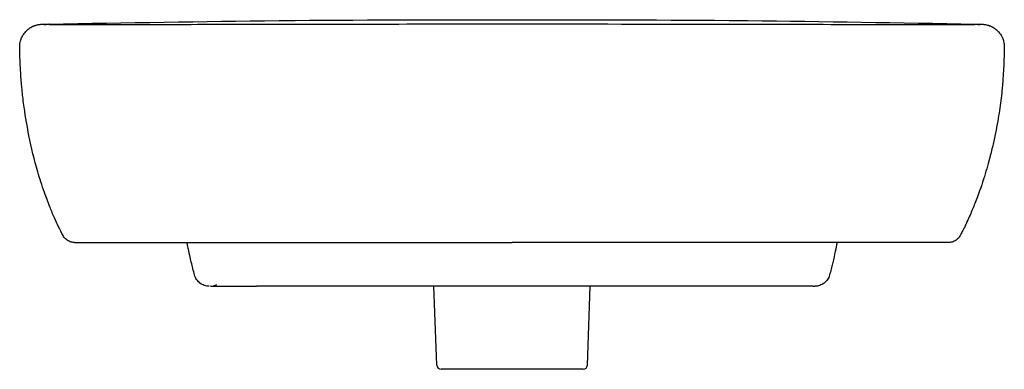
# Model space of a CAD drawing. Header units: millimetres. Extents: x -225 to 225, y -24 to 852.
# Tile 2 of 2: x -225 to 225, y 692 to 852. Entities that reach past the tile are written whole.
import ezdxf

# ---------------------------------------------------------------- set-up
doc = ezdxf.new("R2010")
doc.units = ezdxf.units.MM
doc.layers.add('GEB-KONTUR-A', color=5, linetype='CONTINUOUS')

msp = doc.modelspace()

# ---------------------------------------------------------------- linework, layer by layer
at = {"layer": 'GEB-KONTUR-A', "ltscale": 5}
for p, q in [((-205.38, 753.43), (-205.38, 753.43)), ((-200.08, 750.23), (0, 750.23)), ((195.38, 750.23), (195.38, 750.23)), ((-145.23, 735.39), (-145.23, 735.39)), ((145.23, 735.39), (145.23, 735.39)), ((-138, 730.23), (-137.77, 730.23)), ((-137.77, 730.23), (-116.87, 730.23)), ((-34.45, 694.16), (-35.71, 730.23)), ((34.45, 694.16), (35.71, 730.23)), ((137.77, 730.23), (116.87, 730.23)), ((137.77, 730.23), (138.48, 730.23)), ((32.46, 692.23), (-32.46, 692.23))]:
    msp.add_line(p, q, dxfattribs=at)
for centre, start, end in [((-32.46, 694.23), 182, 270), ((32.46, 694.23), 270, 358)]:
    msp.add_arc(centre, 2, start, end, dxfattribs=at)
for points, knots in [([(-211.8, 850.22), (-176.69, 850.83), (-141.66, 851.46), (-106.59, 851.8), (-106.36, 851.81), (-106.13, 851.81), (-105.89, 851.81), (-70.55, 852.16), (-35.18, 852.22), (0, 852.22)], [-21.095466, -21.095466, -21.095466, -21.095466, -10.622898, -10.622898, -10.622898, -10.553541, -10.553541, -10.553541, 0, 0, 0, 0]), ([(0, 852.22), (35.19, 852.22), (70.56, 852.16), (105.91, 851.81), (106.58, 851.8), (107.25, 851.8), (107.92, 851.79), (142.55, 851.44), (177.18, 850.82), (211.8, 850.22)], [-21.193067, -21.193067, -21.193067, -21.193067, -10.590437, -10.590437, -10.590437, -10.388637, -10.388637, -10.388637, -0.000001, -0.000001, -0.000001, -0.000001]), ([(-225.22, 839.73), (-225.22, 840.21), (-225.19, 840.7), (-225.06, 841.65), (-224.96, 842.11), (-224.7, 843.04), (-224.53, 843.51), (-224.09, 844.5), (-223.81, 845.01), (-223.05, 846.15), (-222.55, 846.73), (-221.56, 847.68), (-221.09, 848.06), (-220.26, 848.61), (-219.97, 848.78), (-219.53, 849.01), (-219.42, 849.06), (-219.22, 849.16), (-219.13, 849.2), (-218.99, 849.26), (-218.93, 849.29), (-218.79, 849.34), (-218.71, 849.38), (-218.55, 849.44), (-218.47, 849.47), (-218.32, 849.52), (-218.24, 849.55), (-218.07, 849.61), (-217.98, 849.64), (-217.76, 849.7), (-217.65, 849.74), (-217.35, 849.82), (-217.21, 849.85), (-216.76, 849.95), (-216.59, 849.97), (-215.97, 850.07), (-215.77, 850.09), (-215.28, 850.13), (-215.06, 850.14), (-214.49, 850.17), (-214.16, 850.18), (-213.21, 850.21), (-212.55, 850.21), (-211.85, 850.22)], [0, 0, 0, 0, 0.144686, 0.144686, 0.288653, 0.288653, 0.453649, 0.453649, 0.674709, 0.674709, 1.007529, 1.007529, 1.288797, 1.288797, 1.422187, 1.422187, 1.461851, 1.461851, 1.491109, 1.491109, 1.508902, 1.508902, 1.537321, 1.537321, 1.566693, 1.566693, 1.604243, 1.604243, 1.662171, 1.662171, 1.767458, 1.767458, 1.995903, 1.995903, 2.611862, 2.611862, 4.457909, 4.457909, 7.225904, 7.225904, 11.37784, 11.37784, 18.318011, 18.318011, 18.318011, 18.318011]), ([(-211.64, 850.01), (-211.66, 850.01), (-211.71, 850.01), (-211.78, 850.01), (-211.87, 850.01), (-212, 850.01), (-212.14, 850.01), (-212.32, 850.01), (-212.54, 850.01), (-212.81, 850.01), (-213.1, 850.01), (-213.45, 850.02), (-213.82, 850.02), (-214.16, 850.03), (-214.42, 850.04), (-214.67, 850.05), (-214.83, 850.07), (-214.84, 850.09), (-214.83, 850.1)], [0.6661932, 0.6661932, 0.6661932, 0.6661932, 0.6679686, 0.6718749, 0.6757811, 0.6796874, 0.6874999, 0.6953124, 0.7031249, 0.7187499, 0.7343749, 0.7499999, 0.7812499, 0.8124999, 0.8437498, 0.8749998, 0.9374998, 1, 1, 1, 1]), ([(-211.6, 850.01), (-211.4, 850.01), (-211.12, 850.01), (-210.2, 850.01), (-209.76, 850.01), (-208.64, 850.01), (-208.04, 850.01), (-206.37, 850.01), (-205.19, 850.02), (-202.82, 850.02), (-201.63, 850.02), (-198.4, 850.02), (-196.31, 850.02), (-187.99, 850.03), (-181.69, 850.04), (-160.16, 850.07), (-144.81, 850.09), (-106.09, 850.16), (-82.65, 850.2), (-39.48, 850.26), (-19.74, 850.27), (0, 850.27)], [0, 0, 0, 0, 0.802882, 0.802882, 1.250282, 1.250282, 1.594964, 1.594964, 2.026957, 2.026957, 2.406096, 2.406096, 3.046142, 3.046142, 4.964424, 4.964424, 9.576585, 9.576585, 16.61018, 16.61018, 22.5316, 22.5316, 22.5316, 22.5316]), ([(0, 850.27), (33.34, 850.27), (66.69, 850.22), (118.81, 850.14), (137.62, 850.1), (165.93, 850.06), (175.5, 850.05), (189.96, 850.03), (194.92, 850.03), (201.1, 850.02), (202.44, 850.02), (204.37, 850.02), (205, 850.02), (206.27, 850.01), (206.87, 850.01), (208.42, 850.01), (209.19, 850.01), (210.42, 850.01), (210.83, 850.01), (211.36, 850.01), (211.52, 850.01), (211.65, 850.01)], [0, 0, 0, 0, 10.002082, 10.002082, 15.649715, 15.649715, 18.543524, 18.543524, 20.054835, 20.054835, 20.4812, 20.4812, 20.698951, 20.698951, 20.951553, 20.951553, 21.458101, 21.458101, 22.007396, 22.007396, 22.505409, 22.505409, 22.505409, 22.505409]), ([(214.82, 850.1), (214.84, 850.09), (214.86, 850.07), (214.76, 850.05), (214.56, 850.04), (214.32, 850.03), (214, 850.02), (213.64, 850.02), (213.29, 850.01), (213, 850.01), (212.67, 850.01), (212.37, 850.01), (212.11, 850.01), (211.94, 850.01), (211.82, 850.01), (211.76, 850.01), (211.75, 850.01)], [0, 0, 0, 0, 0.0625, 0.125, 0.15625, 0.1875, 0.21875, 0.25, 0.265625, 0.28125, 0.296875, 0.3125, 0.3203125, 0.328125, 0.3320312, 0.3339986, 0.3339986, 0.3339986, 0.3339986]), ([(211.86, 850.22), (212.86, 850.21), (213.73, 850.2), (214.77, 850.15), (215.01, 850.14), (215.42, 850.11), (215.57, 850.1), (215.84, 850.07), (215.94, 850.06), (216.12, 850.04), (216.19, 850.03), (216.49, 849.98), (216.56, 850.02), (217.62, 849.73), (217.7, 849.71), (217.88, 849.66), (217.96, 849.63), (218.11, 849.58), (218.17, 849.56), (218.3, 849.52), (218.37, 849.49), (218.49, 849.45), (218.53, 849.43), (218.62, 849.4), (218.67, 849.38), (218.76, 849.34), (218.81, 849.32), (218.96, 849.26), (219.06, 849.22), (219.32, 849.09), (219.47, 849.02), (220.17, 848.65), (220.57, 848.39), (221.73, 847.54), (222.41, 846.89), (223.49, 845.48), (223.91, 844.8), (224.51, 843.47), (224.71, 842.9), (224.96, 841.9), (225.04, 841.5), (225.15, 840.65), (225.18, 840.18), (225.18, 839.73)], [0, 0, 0, 0, 10.000052, 10.000052, 13.076092, 13.076092, 14.615897, 14.615897, 15.390433, 15.390433, 15.783929, 15.783929, 16.966019, 16.966019, 17.05605, 17.05605, 17.118708, 17.118708, 17.150036, 17.150036, 17.181518, 17.181518, 17.19721, 17.19721, 17.21293, 17.21293, 17.228656, 17.228656, 17.260521, 17.260521, 17.324095, 17.324095, 17.577412, 17.577412, 18.079047, 18.079047, 18.428665, 18.428665, 18.637724, 18.637724, 18.761116, 18.761116, 18.897745, 18.897745, 18.897745, 18.897745]), ([(-205.38, 753.43), (-206.04, 754.69), (-206.73, 756.05), (-208.06, 758.78), (-208.71, 760.19), (-210.07, 763.25), (-210.77, 764.91), (-212.33, 768.8), (-213.15, 770.99), (-215.07, 776.44), (-216.05, 779.57), (-218.58, 788.28), (-219.84, 793.51), (-221.77, 803.09), (-222.5, 807.24), (-223.36, 813.44), (-223.52, 814.71), (-223.81, 817.11), (-223.93, 818.22), (-224.13, 820.1), (-224.2, 820.88), (-224.38, 822.85), (-224.48, 824.04), (-224.65, 826.19), (-224.71, 827.18), (-224.84, 829.25), (-224.89, 830.29), (-225.01, 832.61), (-225.05, 833.79), (-225.15, 836.79), (-225.19, 838.34), (-225.22, 839.73)], [0, 0, 0, 0, 0.454697, 0.454697, 0.913566, 0.913566, 1.482046, 1.482046, 2.299173, 2.299173, 3.623361, 3.623361, 6.147284, 6.147284, 7.85221, 7.85221, 8.267777, 8.267777, 8.605305, 8.605305, 8.836526, 8.836526, 9.205818, 9.205818, 9.563997, 9.563997, 10.033179, 10.033179, 10.736705, 10.736705, 12.063763, 12.063763, 12.063763, 12.063763]), ([(225.18, 839.73), (225.13, 837.57), (225.08, 835.18), (224.89, 830.67), (224.83, 829.31), (224.64, 826.21), (224.52, 824.58), (224.28, 821.77), (224.19, 820.79), (223.94, 818.31), (223.76, 816.73), (223.38, 813.66), (223.17, 812.13), (222.7, 808.98), (222.43, 807.34), (221.83, 803.9), (221.49, 802.11), (220.72, 798.29), (220.29, 796.34), (219.41, 792.59), (218.92, 790.61), (216.79, 782.57), (214.99, 776.42), (211.05, 766.43), (210.32, 764.67), (209.05, 761.77), (208.57, 760.71), (207.84, 759.13), (207.58, 758.6), (206.95, 757.28), (206.57, 756.49), (205.89, 755.14), (205.58, 754.54), (205.2, 753.81), (205.1, 753.62), (205, 753.44)], [0, 0, 0, 0, 2.368614, 2.368614, 3.246513, 3.246513, 3.943131, 3.943131, 4.274903, 4.274903, 4.748114, 4.748114, 5.204832, 5.204832, 5.729774, 5.729774, 6.389069, 6.389069, 7.282347, 7.282347, 8.41963, 8.41963, 11.850727, 11.850727, 12.518164, 12.518164, 12.865466, 12.865466, 13.041998, 13.041998, 13.311028, 13.311028, 13.561627, 13.561627, 13.654337, 13.654337, 13.654337, 13.654337]), ([(-200.08, 750.23), (-200.32, 750.23), (-200.55, 750.25), (-201.42, 750.35), (-202.05, 750.53), (-203.21, 751.07), (-203.74, 751.44), (-204.68, 752.32), (-205.08, 752.85), (-205.38, 753.43)], [0, 0, 0, 0, 0.0712994, 0.0712994, 0.2624856, 0.2624856, 0.453544, 0.453544, 0.6481636, 0.6481636, 0.6481636, 0.6481636]), ([(205, 753.44), (204.7, 752.87), (204.3, 752.33), (203.37, 751.45), (202.83, 751.08), (201.68, 750.53), (201.05, 750.35), (200.18, 750.25), (199.93, 750.23), (199.69, 750.23)], [0, 0, 0, 0, 0.19453, 0.19453, 0.3855916, 0.3855916, 0.5767777, 0.5767777, 0.6494263, 0.6494263, 0.6494263, 0.6494263]), ([(-145.23, 735.39), (-145.46, 736.23), (-145.73, 737.25), (-146.25, 739.28), (-146.49, 740.28), (-146.96, 742.28), (-147.2, 743.31), (-147.74, 745.73), (-148.04, 747.14), (-148.44, 749.08), (-148.56, 749.66), (-148.68, 750.23)], [0, 0, 0, 0, 0.375556, 0.375556, 0.684728, 0.684728, 0.995831, 0.995831, 1.43687, 1.43687, 1.624967, 1.624967, 1.624967, 1.624967]), ([(199.69, 750.23), (199.69, 750.23), (199.69, 750.23), (199.69, 750.23), (199.69, 750.23), (199.69, 750.23), (199.69, 750.23), (199.69, 750.23), (199.69, 750.23), (199.69, 750.23), (199.69, 750.23), (199.68, 750.23), (199.68, 750.23), (199.68, 750.23), (199.68, 750.23), (199.68, 750.23), (199.68, 750.23), (199.67, 750.23), (199.67, 750.23), (199.67, 750.23), (199.67, 750.23), (199.66, 750.23), (199.66, 750.23), (199.66, 750.23), (199.66, 750.23), (199.66, 750.23), (199.66, 750.23), (199.66, 750.23), (199.66, 750.23), (199.65, 750.23), (199.65, 750.23), (199.65, 750.23), (199.65, 750.23), (199.65, 750.23), (199.64, 750.23), (199.64, 750.23), (199.64, 750.23), (199.63, 750.23), (199.62, 750.23), (199.61, 750.23), (199.61, 750.23), (199.6, 750.23), (199.6, 750.23), (199.6, 750.23), (199.6, 750.23), (199.6, 750.23), (199.6, 750.23), (199.6, 750.23), (199.59, 750.23), (199.59, 750.23), (199.59, 750.23), (199.59, 750.23), (199.59, 750.23), (199.58, 750.23), (199.58, 750.23), (199.58, 750.23), (199.57, 750.23), (199.57, 750.23), (199.57, 750.23), (199.57, 750.23), (199.57, 750.23), (199.57, 750.23), (199.57, 750.23), (199.57, 750.23), (199.57, 750.23), (199.57, 750.23), (199.56, 750.23), (199.56, 750.23), (199.56, 750.23), (199.56, 750.23), (199.56, 750.23), (199.56, 750.23), (199.56, 750.23), (199.56, 750.23), (199.55, 750.23), (199.55, 750.23), (199.55, 750.23), (199.55, 750.23), (199.55, 750.23), (199.55, 750.23), (199.54, 750.23), (199.54, 750.23), (199.54, 750.23), (199.54, 750.23), (199.54, 750.23), (199.54, 750.23), (199.54, 750.23), (199.54, 750.23), (199.54, 750.23), (199.54, 750.23), (199.54, 750.23), (199.54, 750.23), (199.53, 750.23), (199.53, 750.23), (199.52, 750.23), (199.52, 750.23), (199.51, 750.23), (199.51, 750.23), (199.5, 750.23), (199.5, 750.23), (199.5, 750.23), (199.49, 750.23), (199.49, 750.23), (199.48, 750.23), (199.48, 750.23), (199.48, 750.23), (199.47, 750.23), (199.47, 750.23), (199.47, 750.23), (199.47, 750.23), (199.47, 750.23), (199.47, 750.23), (199.45, 750.23), (199.43, 750.23), (199.41, 750.23), (199.4, 750.23), (199.4, 750.23), (199.39, 750.23), (199.39, 750.23), (199.39, 750.23), (199.38, 750.23), (199.38, 750.23), (199.38, 750.23), (199.38, 750.23), (199.38, 750.23), (199.38, 750.23), (199.38, 750.23), (199.38, 750.23), (199.38, 750.23), (199.38, 750.23), (199.38, 750.23), (199.38, 750.23), (199.38, 750.23), (199.35, 750.23), (199.33, 750.23), (199.29, 750.23), (199.27, 750.23), (199.24, 750.23), (199.21, 750.23), (199.21, 750.23), (199.21, 750.23), (199.21, 750.23), (199.21, 750.23), (199.21, 750.23), (199.21, 750.23), (199.2, 750.23), (199.19, 750.23), (199.18, 750.23), (199.17, 750.23), (199.16, 750.23), (199.15, 750.23), (199.13, 750.23), (199.11, 750.23), (199.09, 750.23), (199.05, 750.23), (199.02, 750.23), (198.98, 750.23), (198.98, 750.23), (198.98, 750.23), (198.98, 750.23), (198.94, 750.23), (198.9, 750.23), (198.86, 750.23), (198.83, 750.23), (198.81, 750.23), (198.78, 750.23), (198.72, 750.23), (198.64, 750.23), (198.57, 750.23), (198.57, 750.23), (198.56, 750.23), (198.56, 750.23), (198.49, 750.23), (198.42, 750.23), (198.34, 750.23), (198.26, 750.23), (198.19, 750.23), (198.1, 750.23), (198.03, 750.23), (197.95, 750.23), (197.86, 750.23), (197.82, 750.23), (197.79, 750.23), (197.75, 750.23), (197.71, 750.23), (197.67, 750.23), (197.63, 750.23), (197.62, 750.23), (197.62, 750.23), (197.62, 750.23), (197.58, 750.23), (197.54, 750.23), (197.5, 750.23), (197.5, 750.23), (197.5, 750.23), (197.5, 750.23), (197.46, 750.23), (197.42, 750.23), (197.38, 750.23), (197.37, 750.23), (197.37, 750.23), (197.36, 750.23), (197.34, 750.23), (197.32, 750.23), (197.29, 750.23), (197.28, 750.23), (197.27, 750.23), (197.25, 750.23), (197.24, 750.23), (197.23, 750.23), (197.22, 750.23), (197.2, 750.23), (197.18, 750.23), (197.15, 750.23), (197.15, 750.23), (197.15, 750.23), (197.14, 750.23), (197.13, 750.23), (197.12, 750.23), (197.1, 750.23), (197.1, 750.23), (197.09, 750.23), (197.08, 750.23), (197.06, 750.23), (197.03, 750.23), (197.01, 750.23), (196.98, 750.23), (196.96, 750.23), (196.93, 750.23), (196.93, 750.23), (196.92, 750.23), (196.91, 750.23), (196.84, 750.23), (196.78, 750.23), (196.7, 750.23), (196.7, 750.23), (196.7, 750.23), (196.7, 750.23), (196.69, 750.23), (196.69, 750.23), (196.69, 750.23), (196.67, 750.23), (196.65, 750.23), (196.62, 750.23), (196.62, 750.23), (196.61, 750.23), (196.61, 750.23), (196.56, 750.23), (196.5, 750.23), (196.45, 750.23), (196.39, 750.23), (196.32, 750.23), (196.24, 750.23), (196.23, 750.23), (196.22, 750.23), (196.21, 750.23), (196.21, 750.23), (196.2, 750.23), (196.2, 750.23), (196.12, 750.23), (196.03, 750.23), (195.93, 750.23), (195.87, 750.23), (195.81, 750.23), (195.74, 750.23), (195.71, 750.23), (195.69, 750.23), (195.67, 750.23), (195.66, 750.23), (195.65, 750.23), (195.64, 750.23), (195.56, 750.23), (195.47, 750.23), (195.38, 750.23), (195.37, 750.23), (195.35, 750.23), (195.34, 750.23), (195.25, 750.23), (195.16, 750.23), (195.06, 750.23), (195.05, 750.23), (195.03, 750.23), (195.01, 750.23), (194.98, 750.23), (194.95, 750.23), (194.91, 750.23), (194.86, 750.23), (194.81, 750.23), (194.76, 750.23), (194.73, 750.23), (194.7, 750.23), (194.68, 750.23), (194.58, 750.23), (194.47, 750.23), (194.37, 750.23), (194.35, 750.23), (194.34, 750.23), (194.33, 750.23), (194.23, 750.23), (194.12, 750.23), (194, 750.23), (194, 750.23), (193.99, 750.23), (193.99, 750.23), (193.93, 750.23), (193.87, 750.23), (193.81, 750.23), (193.75, 750.23), (193.69, 750.23), (193.63, 750.23), (193.5, 750.23), (193.38, 750.23), (193.25, 750.23), (193.18, 750.23), (193.12, 750.23), (193.05, 750.23), (192.98, 750.23), (192.91, 750.23), (192.84, 750.23), (192.78, 750.23), (192.71, 750.23), (192.64, 750.23), (192.57, 750.23), (192.5, 750.23), (192.43, 750.23), (192.42, 750.23), (192.42, 750.23), (192.41, 750.23), (192.34, 750.23), (192.27, 750.23), (192.2, 750.23), (192.19, 750.23), (192.19, 750.23), (192.18, 750.23), (192.11, 750.23), (192.03, 750.23), (191.96, 750.23), (191.85, 750.23), (191.74, 750.23), (191.62, 750.23), (191.58, 750.23), (191.55, 750.23), (191.51, 750.23), (191.4, 750.23), (191.28, 750.23), (191.16, 750.23), (191.14, 750.23), (191.11, 750.23), (191.09, 750.23), (190.97, 750.23), (190.84, 750.23), (190.7, 750.23), (190.59, 750.23), (190.47, 750.23), (190.35, 750.23), (190.23, 750.23), (190.12, 750.23), (190, 750.23), (189.92, 750.23), (189.83, 750.23), (189.74, 750.23), (189.71, 750.23), (189.69, 750.23), (189.67, 750.23), (189.56, 750.23), (189.44, 750.23), (189.32, 750.23), (189.21, 750.23), (189.09, 750.23), (188.97, 750.23), (188.85, 750.23), (188.72, 750.23), (188.6, 750.23), (188.47, 750.23), (188.35, 750.23), (188.22, 750.23), (188.09, 750.23), (187.96, 750.23), (187.83, 750.23), (187.69, 750.23), (187.55, 750.23), (187.41, 750.23), (187.25, 750.23), (187.1, 750.23), (186.94, 750.23), (186.77, 750.23), (186.59, 750.23), (186.41, 750.23), (186.21, 750.23), (186, 750.23), (185.8, 750.23), (185.57, 750.23), (185.33, 750.23), (185.1, 750.23), (184.84, 750.23), (184.58, 750.23), (184.32, 750.23), (184.04, 750.23), (183.75, 750.23), (183.46, 750.23), (183.31, 750.23), (183.15, 750.23), (183, 750.23), (182.84, 750.23), (182.67, 750.23), (182.5, 750.23), (182.15, 750.23), (181.79, 750.23), (181.44, 750.23), (181.05, 750.23), (180.67, 750.23), (180.28, 750.23), (180.03, 750.23), (179.79, 750.23), (179.54, 750.23), (179.47, 750.23), (179.39, 750.23), (179.32, 750.23), (179.24, 750.23), (179.15, 750.23), (179.06, 750.23), (178.67, 750.23), (178.26, 750.23), (177.85, 750.23), (177.83, 750.23), (177.82, 750.23), (177.8, 750.23), (177.36, 750.23), (176.93, 750.23), (176.5, 750.23), (176.22, 750.23), (175.95, 750.23), (175.68, 750.23), (175.65, 750.23), (175.61, 750.23), (175.58, 750.23), (175.45, 750.23), (175.32, 750.23), (175.19, 750.23), (175.02, 750.23), (174.85, 750.23), (174.68, 750.23), (174.48, 750.23), (174.29, 750.23), (174.09, 750.23), (174.02, 750.23), (173.94, 750.23), (173.86, 750.23), (173.81, 750.23), (173.75, 750.23), (173.7, 750.23), (173.4, 750.23), (173.09, 750.23), (172.77, 750.23), (172.7, 750.23), (172.62, 750.23), (172.54, 750.23), (172.4, 750.23), (172.25, 750.23), (172.11, 750.23), (172.01, 750.23), (171.91, 750.23), (171.81, 750.23), (171.61, 750.23), (171.41, 750.23), (171.2, 750.23), (170.75, 750.23), (170.27, 750.23), (169.8, 750.23), (169.29, 750.23), (168.79, 750.23), (168.29, 750.23), (168.21, 750.23), (168.12, 750.23), (168.03, 750.23), (167.58, 750.23), (167.11, 750.23), (166.64, 750.23), (166.05, 750.23), (165.44, 750.23), (164.84, 750.23), (164.26, 750.23), (163.67, 750.23), (163.09, 750.23), (163.02, 750.23), (162.95, 750.23), (162.88, 750.23), (162.27, 750.23), (161.67, 750.23), (161.08, 750.23), (160.97, 750.23), (160.87, 750.23), (160.76, 750.23), (160.66, 750.23), (160.57, 750.23), (160.47, 750.23), (159.86, 750.23), (159.24, 750.23), (158.61, 750.23), (158.57, 750.23), (158.53, 750.23), (158.48, 750.23), (157.66, 750.23), (156.84, 750.23), (156.02, 750.23), (155.13, 750.23), (154.23, 750.23), (153.35, 750.23), (153.19, 750.23), (153.04, 750.23), (152.88, 750.23), (152.08, 750.23), (151.27, 750.23), (150.47, 750.23), (150, 750.23), (149.54, 750.23), (149.08, 750.23), (148.63, 750.23), (148.18, 750.23), (147.72, 750.23), (147.6, 750.23), (147.47, 750.23), (147.35, 750.23), (146.65, 750.23), (145.96, 750.23), (145.28, 750.23), (144.85, 750.23), (144.42, 750.23), (143.98, 750.23), (143.17, 750.23), (142.34, 750.23), (141.52, 750.23), (141.13, 750.23), (140.73, 750.23), (140.33, 750.23), (139.44, 750.23), (138.54, 750.23), (137.67, 750.23), (137.24, 750.23), (136.81, 750.23), (136.38, 750.23), (134.96, 750.23), (133.53, 750.23), (132.1, 750.23), (130.56, 750.23), (129.01, 750.23), (127.46, 750.23), (125.78, 750.23), (124.1, 750.23), (122.44, 750.23), (122.44, 750.23), (122.43, 750.23), (122.42, 750.23), (120.63, 750.23), (118.83, 750.23), (117, 750.23), (116.26, 750.23), (115.52, 750.23), (114.79, 750.23), (113.57, 750.23), (112.33, 750.23), (111.09, 750.23), (111.06, 750.23), (111.03, 750.23), (110.99, 750.23), (109.72, 750.23), (108.4, 750.23), (107.15, 750.23), (106.33, 750.23), (105.51, 750.23), (104.69, 750.23), (102.39, 750.23), (100.07, 750.23), (97.73, 750.23), (97.07, 750.23), (96.41, 750.23), (95.74, 750.23), (94.46, 750.23), (93.12, 750.23), (91.87, 750.23), (91.3, 750.23), (90.74, 750.23), (90.18, 750.23), (87.47, 750.23), (84.73, 750.23), (81.96, 750.23), (81.46, 750.23), (80.95, 750.23), (80.45, 750.23), (79.16, 750.23), (77.82, 750.23), (76.57, 750.23), (75.39, 750.23), (74.21, 750.23), (73.03, 750.23), (70.43, 750.23), (67.8, 750.23), (65.14, 750.23), (64.6, 750.23), (64.04, 750.23), (63.49, 750.23), (63.43, 750.23), (63.37, 750.23), (63.31, 750.23), (62.74, 750.23), (62.18, 750.23), (61.64, 750.23), (61.51, 750.23), (61.39, 750.23), (61.26, 750.23), (58.45, 750.23), (55.6, 750.23), (52.72, 750.23), (51.76, 750.23), (50.8, 750.23), (49.84, 750.23), (48.55, 750.23), (47.2, 750.23), (45.95, 750.23), (44.37, 750.23), (42.78, 750.23), (41.18, 750.23), (38.98, 750.23), (36.76, 750.23), (34.52, 750.23), (33.31, 750.23), (32.05, 750.23), (30.86, 750.23), (30.78, 750.23), (30.71, 750.23), (30.64, 750.23), (29.96, 750.23), (29.28, 750.23), (28.6, 750.23), (28.01, 750.23), (27.42, 750.23), (26.83, 750.23), (25.55, 750.23), (24.24, 750.23), (22.98, 750.23), (21.72, 750.23), (20.45, 750.23), (19.17, 750.23), (17.89, 750.23), (16.58, 750.23), (15.32, 750.23), (15.17, 750.23), (15.02, 750.23), (14.87, 750.23), (13.21, 750.23), (11.53, 750.23), (9.83, 750.23), (9.73, 750.23), (9.64, 750.23), (9.54, 750.23), (9.52, 750.23), (9.5, 750.23), (9.48, 750.23), (7.28, 750.23), (5.16, 750.23), (2.99, 750.23), (2.95, 750.23), (2.91, 750.23), (2.88, 750.23), (1.92, 750.23), (0.96, 750.23), (0, 750.23)], [0.303792, 0.303792, 0.303792, 0.303792, 0.3059131, 0.3059131, 0.3059131, 0.3125, 0.3125, 0.3125, 0.3203125, 0.3203125, 0.3203125, 0.328125, 0.328125, 0.328125, 0.3320196, 0.3320196, 0.3320196, 0.3398438, 0.3398438, 0.3398438, 0.3436126, 0.3436126, 0.3436126, 0.3437505, 0.3437505, 0.3437505, 0.3437854, 0.3437854, 0.3437854, 0.3554688, 0.3554688, 0.3554688, 0.3559298, 0.3559298, 0.3559298, 0.359375, 0.359375, 0.359375, 0.375, 0.375, 0.375, 0.377769, 0.377769, 0.377769, 0.3789063, 0.3789063, 0.3789063, 0.3821349, 0.3821349, 0.3821349, 0.3828125, 0.3828125, 0.3828125, 0.3886719, 0.3886719, 0.3886719, 0.3906557, 0.3906557, 0.3906557, 0.3908445, 0.3908445, 0.3908445, 0.3908689, 0.3908689, 0.3908689, 0.39442, 0.39442, 0.39442, 0.3954265, 0.3954265, 0.3954265, 0.3954862, 0.3954862, 0.3954862, 0.397971, 0.397971, 0.397971, 0.4003669, 0.4003669, 0.4003669, 0.400704, 0.400704, 0.400704, 0.4007935, 0.4007935, 0.4007935, 0.4008572, 0.4008572, 0.4008572, 0.4023438, 0.4023438, 0.4023438, 0.40625, 0.40625, 0.40625, 0.4101563, 0.4101563, 0.4101563, 0.4140625, 0.4140625, 0.4140625, 0.4165026, 0.4165026, 0.4165026, 0.4199219, 0.4199219, 0.4199219, 0.4214095, 0.4214095, 0.4214095, 0.421875, 0.421875, 0.421875, 0.4334327, 0.4334327, 0.4334327, 0.4355469, 0.4355469, 0.4355469, 0.4371675, 0.4371675, 0.4371675, 0.4375547, 0.4375547, 0.4375547, 0.4377385, 0.4377385, 0.4377385, 0.4378351, 0.4378351, 0.4378351, 0.4378673, 0.4378673, 0.4378673, 0.4493131, 0.4493131, 0.4493131, 0.4578121, 0.4578121, 0.4578121, 0.4580818, 0.4580818, 0.4580818, 0.4582638, 0.4582638, 0.4582638, 0.4609375, 0.4609375, 0.4609375, 0.4636406, 0.4636406, 0.4636406, 0.46875, 0.46875, 0.46875, 0.4765625, 0.4765625, 0.4765625, 0.4766916, 0.4766916, 0.4766916, 0.484375, 0.484375, 0.484375, 0.488772, 0.488772, 0.488772, 0.4998003, 0.4998003, 0.4998003, 0.5, 0.5, 0.5, 0.5098934, 0.5098934, 0.5098934, 0.5191633, 0.5191633, 0.5191633, 0.5276435, 0.5276435, 0.5276435, 0.53125, 0.53125, 0.53125, 0.5351563, 0.5351563, 0.5351563, 0.5354219, 0.5354219, 0.5354219, 0.5389134, 0.5389134, 0.5389134, 0.5390625, 0.5390625, 0.5390625, 0.5425672, 0.5425672, 0.5425672, 0.5429688, 0.5429688, 0.5429688, 0.5449219, 0.5449219, 0.5449219, 0.5461251, 0.5461251, 0.5461251, 0.546875, 0.546875, 0.546875, 0.5488281, 0.5488281, 0.5488281, 0.5491045, 0.5491045, 0.5491045, 0.5502058, 0.5502058, 0.5502058, 0.5507813, 0.5507813, 0.5507813, 0.5527344, 0.5527344, 0.5527344, 0.5546875, 0.5546875, 0.5546875, 0.5551794, 0.5551794, 0.5551794, 0.5604408, 0.5604408, 0.5604408, 0.5605426, 0.5605426, 0.5605426, 0.560786, 0.560786, 0.560786, 0.5621863, 0.5621863, 0.5621863, 0.5625, 0.5625, 0.5625, 0.5657754, 0.5657754, 0.5657754, 0.5698664, 0.5698664, 0.5698664, 0.5703125, 0.5703125, 0.5703125, 0.5704173, 0.5704173, 0.5704173, 0.5746088, 0.5746088, 0.5746088, 0.5773102, 0.5773102, 0.5773102, 0.578125, 0.578125, 0.578125, 0.5784429, 0.5784429, 0.5784429, 0.5814546, 0.5814546, 0.5814546, 0.5819239, 0.5819239, 0.5819239, 0.5846149, 0.5846149, 0.5846149, 0.5850777, 0.5850777, 0.5850777, 0.5859375, 0.5859375, 0.5859375, 0.587188, 0.587188, 0.587188, 0.5878746, 0.5878746, 0.5878746, 0.590209, 0.590209, 0.590209, 0.5904302, 0.5904302, 0.5904302, 0.5926201, 0.5926201, 0.5926201, 0.5927146, 0.5927146, 0.5927146, 0.59375, 0.59375, 0.59375, 0.594775, 0.594775, 0.594775, 0.596785, 0.596785, 0.596785, 0.5977704, 0.5977704, 0.5977704, 0.5987559, 0.5987559, 0.5987559, 0.5996672, 0.5996672, 0.5996672, 0.6005786, 0.6005786, 0.6005786, 0.6006487, 0.6006487, 0.6006487, 0.6014785, 0.6014785, 0.6014785, 0.6015625, 0.6015625, 0.6015625, 0.6024039, 0.6024039, 0.6024039, 0.6036084, 0.6036084, 0.6036084, 0.6039856, 0.6039856, 0.6039856, 0.6051546, 0.6051546, 0.6051546, 0.6053692, 0.6053692, 0.6053692, 0.6065771, 0.6065771, 0.6065771, 0.6076472, 0.6076472, 0.6076472, 0.6086264, 0.6086264, 0.6086264, 0.609375, 0.609375, 0.609375, 0.6095629, 0.6095629, 0.6095629, 0.6104913, 0.6104913, 0.6104913, 0.611425, 0.611425, 0.611425, 0.6123608, 0.6123608, 0.6123608, 0.6132946, 0.6132946, 0.6132946, 0.6142349, 0.6142349, 0.6142349, 0.6152158, 0.6152158, 0.6152158, 0.6162861, 0.6162861, 0.6162861, 0.6174919, 0.6174919, 0.6174919, 0.6188624, 0.6188624, 0.6188624, 0.6204008, 0.6204008, 0.6204008, 0.6221042, 0.6221042, 0.6221042, 0.6239894, 0.6239894, 0.6239894, 0.625, 0.625, 0.625, 0.6260853, 0.6260853, 0.6260853, 0.6283444, 0.6283444, 0.6283444, 0.6307648, 0.6307648, 0.6307648, 0.6323351, 0.6323351, 0.6323351, 0.6328125, 0.6328125, 0.6328125, 0.6333616, 0.6333616, 0.6333616, 0.6358916, 0.6358916, 0.6358916, 0.6359945, 0.6359945, 0.6359945, 0.6386647, 0.6386647, 0.6386647, 0.640401, 0.640401, 0.640401, 0.640625, 0.640625, 0.640625, 0.6414586, 0.6414586, 0.6414586, 0.6424938, 0.6424938, 0.6424938, 0.6436916, 0.6436916, 0.6436916, 0.6441707, 0.6441707, 0.6441707, 0.6445312, 0.6445312, 0.6445312, 0.6464844, 0.6464844, 0.6464844, 0.6469517, 0.6469517, 0.6469517, 0.6478144, 0.6478144, 0.6478144, 0.6484375, 0.6484375, 0.6484375, 0.6497468, 0.6497468, 0.6497468, 0.6526329, 0.6526329, 0.6526329, 0.6557107, 0.6557107, 0.6557107, 0.65625, 0.65625, 0.65625, 0.6591453, 0.6591453, 0.6591453, 0.6628547, 0.6628547, 0.6628547, 0.6664406, 0.6664406, 0.6664406, 0.6668695, 0.6668695, 0.6668695, 0.6705982, 0.6705982, 0.6705982, 0.6712508, 0.6712508, 0.6712508, 0.671875, 0.671875, 0.671875, 0.6757312, 0.6757312, 0.6757312, 0.6760035, 0.6760035, 0.6760035, 0.681059, 0.681059, 0.681059, 0.6865264, 0.6865264, 0.6865264, 0.6875, 0.6875, 0.6875, 0.6924535, 0.6924535, 0.6924535, 0.6953125, 0.6953125, 0.6953125, 0.6981139, 0.6981139, 0.6981139, 0.698859, 0.698859, 0.698859, 0.703125, 0.703125, 0.703125, 0.7058448, 0.7058448, 0.7058448, 0.7109375, 0.7109375, 0.7109375, 0.7133478, 0.7133478, 0.7133478, 0.71875, 0.71875, 0.71875, 0.7214244, 0.7214244, 0.7214244, 0.7302022, 0.7302022, 0.7302022, 0.7396475, 0.7396475, 0.7396475, 0.7499604, 0.7499604, 0.7499604, 0.75, 0.75, 0.75, 0.7611276, 0.7611276, 0.7611276, 0.765625, 0.765625, 0.765625, 0.7732324, 0.7732324, 0.7732324, 0.7734375, 0.7734375, 0.7734375, 0.78125, 0.78125, 0.78125, 0.7863759, 0.7863759, 0.7863759, 0.8006549, 0.8006549, 0.8006549, 0.8046875, 0.8046875, 0.8046875, 0.8125, 0.8125, 0.8125, 0.8160126, 0.8160126, 0.8160126, 0.8328629, 0.8328629, 0.8328629, 0.8359375, 0.8359375, 0.8359375, 0.84375, 0.84375, 0.84375, 0.851081, 0.851081, 0.851081, 0.8671875, 0.8671875, 0.8671875, 0.8705007, 0.8705007, 0.8705007, 0.8708598, 0.8708598, 0.8708598, 0.8742294, 0.8742294, 0.8742294, 0.875, 0.875, 0.875, 0.8925903, 0.8925903, 0.8925903, 0.8984375, 0.8984375, 0.8984375, 0.90625, 0.90625, 0.90625, 0.9161316, 0.9161316, 0.9161316, 0.9296875, 0.9296875, 0.9296875, 0.9370447, 0.9370447, 0.9370447, 0.9375, 0.9375, 0.9375, 0.9416976, 0.9416976, 0.9416976, 0.9453125, 0.9453125, 0.9453125, 0.953125, 0.953125, 0.953125, 0.9609375, 0.9609375, 0.9609375, 0.96875, 0.96875, 0.96875, 0.9696832, 0.9696832, 0.9696832, 0.9799648, 0.9799648, 0.9799648, 0.9805505, 0.9805505, 0.9805505, 0.9806761, 0.9806761, 0.9806761, 0.9939562, 0.9939562, 0.9939562, 0.9941812, 0.9941812, 0.9941812, 1, 1, 1, 1]), ([(148.68, 750.23), (148.41, 748.9), (148.12, 747.55), (147.47, 744.52), (147.09, 742.8), (146.5, 740.34), (146.31, 739.55), (145.88, 737.84), (145.65, 736.93), (145.37, 735.88), (145.3, 735.63), (145.23, 735.39)], [0.393956, 0.393956, 0.393956, 0.393956, 0.829845, 0.829845, 1.347259, 1.347259, 1.593429, 1.593429, 1.912042, 1.912042, 2.018511, 2.018511, 2.018511, 2.018511]), ([(-138.48, 730.23), (-138.88, 730.23), (-139.28, 730.27), (-140.06, 730.4), (-140.44, 730.5), (-141.5, 730.88), (-142.17, 731.24), (-143.35, 732.15), (-143.87, 732.71), (-144.71, 733.95), (-145.03, 734.66), (-145.23, 735.39)], [0, 0, 0, 0, 0.1199683, 0.1199683, 0.2365368, 0.2365368, 0.4595874, 0.4595874, 0.6824888, 0.6824888, 0.909546, 0.909546, 0.909546, 0.909546]), ([(145.23, 735.39), (145.03, 734.66), (144.71, 733.95), (143.87, 732.71), (143.35, 732.15), (142.17, 731.24), (141.5, 730.88), (140.44, 730.5), (140.06, 730.4), (139.28, 730.27), (138.88, 730.23), (138.48, 730.23)], [0, 0, 0, 0, 0.226951, 0.226951, 0.4498562, 0.4498562, 0.6729067, 0.6729067, 0.7895189, 0.7895189, 0.9095349, 0.9095349, 0.9095349, 0.9095349]), ([(-137.77, 730.23), (-137.84, 730.23), (-137.89, 730.23), (-137.96, 730.23), (-137.98, 730.23), (-137.99, 730.23), (-137.99, 730.23), (-138, 730.23), (-138, 730.23), (-138, 730.23), (-138, 730.23), (-138, 730.23), (-138, 730.23), (-138, 730.23), (-138, 730.23), (-137.98, 730.23), (-136.46, 730.23), (-135.1, 730.98)], [7.953341, 7.953341, 7.953341, 7.953341, 10.00025, 10.00025, 11.378833, 11.378833, 11.895801, 11.895801, 12.283527, 12.283527, 12.292614, 12.292614, 12.293591, 12.293591, 12.293631, 12.293631, 12.62539, 12.62539, 12.62539, 12.62539]), ([(0, 730.23), (-1.31, 730.23), (-2.59, 730.23), (-4.42, 730.23), (-4.98, 730.23), (-6.14, 730.23), (-6.69, 730.23), (-9.21, 730.23), (-11.05, 730.23), (-13.04, 730.23), (-13.23, 730.23), (-13.82, 730.23), (-14.21, 730.23), (-16.51, 730.23), (-18.35, 730.23), (-20.76, 730.23), (-21.33, 730.23), (-22.05, 730.23), (-22.16, 730.23), (-23.4, 730.23), (-24.53, 730.23), (-26.87, 730.23), (-28.02, 730.23), (-29.65, 730.23), (-30.04, 730.23), (-31.28, 730.23), (-32.12, 730.23), (-34.18, 730.23), (-35.34, 730.23), (-37.05, 730.23), (-37.51, 730.23), (-38.74, 730.23), (-39.51, 730.23), (-41.49, 730.23), (-42.66, 730.23), (-44.24, 730.23), (-44.58, 730.23), (-45.82, 730.23), (-46.7, 730.23), (-48.8, 730.23), (-49.98, 730.23), (-51.26, 730.23), (-51.31, 730.23), (-52.55, 730.23), (-53.72, 730.23), (-55.71, 730.23), (-56.51, 730.23), (-57.72, 730.23), (-58.12, 730.23), (-59.97, 730.23), (-61.41, 730.23), (-64.53, 730.23), (-66.22, 730.23), (-69.45, 730.23), (-70.99, 730.23), (-72.75, 730.23), (-72.95, 730.23), (-74.37, 730.23), (-75.6, 730.23), (-78.03, 730.23), (-79.24, 730.23), (-80.58, 730.23), (-80.7, 730.23), (-82.11, 730.23), (-83.39, 730.23), (-85.69, 730.23), (-86.72, 730.23), (-88, 730.23), (-88.25, 730.23), (-89.8, 730.23), (-91.08, 730.23), (-93.25, 730.23), (-94.15, 730.23), (-95.43, 730.23), (-95.83, 730.23), (-96.44, 730.23), (-96.66, 730.23), (-97.46, 730.23), (-98.11, 730.23), (-99.12, 730.23), (-99.56, 730.23), (-100.18, 730.23), (-100.35, 730.23), (-100.84, 730.23), (-101.15, 730.23), (-101.76, 730.23), (-102.02, 730.23), (-102.65, 730.23), (-102.96, 730.23), (-103.45, 730.23), (-103.62, 730.23), (-103.91, 730.23), (-104.03, 730.23), (-104.48, 730.23), (-104.8, 730.23), (-105.4, 730.23), (-105.66, 730.23), (-106.61, 730.23), (-107.19, 730.23), (-108.38, 730.23), (-108.98, 730.23), (-110.52, 730.23), (-111.35, 730.23), (-112.54, 730.23), (-112.89, 730.23), (-114.5, 730.23), (-115.7, 730.23), (-116.87, 730.23)], [0, 0, 0, 0, 0.03224, 0.03224, 0.046875, 0.046875, 0.0625, 0.0625, 0.109375, 0.109375, 0.114407, 0.114407, 0.125, 0.125, 0.171875, 0.171875, 0.1875, 0.1875, 0.190068, 0.190068, 0.21875, 0.21875, 0.25, 0.25, 0.25971, 0.25971, 0.28125, 0.28125, 0.3125, 0.3125, 0.324115, 0.324115, 0.34375, 0.34375, 0.375, 0.375, 0.383642, 0.383642, 0.40625, 0.40625, 0.4375, 0.4375, 0.438727, 0.438727, 0.46875, 0.46875, 0.48969, 0.48969, 0.5, 0.5, 0.53664, 0.53664, 0.580193, 0.580193, 0.619928, 0.619928, 0.625, 0.625, 0.65635, 0.65635, 0.6875, 0.6875, 0.690606, 0.690606, 0.723776, 0.723776, 0.75, 0.75, 0.756357, 0.756357, 0.789281, 0.789281, 0.8125, 0.8125, 0.822419, 0.822419, 0.828125, 0.828125, 0.84375, 0.84375, 0.855267, 0.855267, 0.859375, 0.859375, 0.867188, 0.867188, 0.875, 0.875, 0.882813, 0.882813, 0.887467, 0.887467, 0.890625, 0.890625, 0.898438, 0.898438, 0.90625, 0.90625, 0.92167, 0.92167, 0.9375, 0.9375, 0.959673, 0.959673, 0.96875, 0.96875, 1, 1, 1, 1]), ([(116.87, 730.23), (116.71, 730.23), (116.55, 730.23), (116.39, 730.23), (116.22, 730.23), (116.05, 730.23), (115.88, 730.23), (115.71, 730.23), (115.54, 730.23), (115.38, 730.23), (115.33, 730.23), (115.29, 730.23), (115.25, 730.23), (115.23, 730.23), (115.21, 730.23), (115.19, 730.23), (115.18, 730.23), (115.17, 730.23), (115.17, 730.23), (114.62, 730.23), (114.04, 730.23), (113.49, 730.23), (113.45, 730.23), (113.42, 730.23), (113.38, 730.23), (113.34, 730.23), (113.3, 730.23), (113.25, 730.23), (112.94, 730.23), (112.6, 730.23), (112.27, 730.23), (112.24, 730.23), (112.22, 730.23), (112.19, 730.23), (112.01, 730.23), (111.83, 730.23), (111.65, 730.23), (111.58, 730.23), (111.51, 730.23), (111.44, 730.23), (110.91, 730.23), (110.32, 730.23), (109.78, 730.23), (109.73, 730.23), (109.67, 730.23), (109.62, 730.23), (109.03, 730.23), (108.38, 730.23), (107.8, 730.23), (107.79, 730.23), (107.78, 730.23), (107.78, 730.23), (107.5, 730.23), (107.21, 730.23), (106.91, 730.23), (106.75, 730.23), (106.58, 730.23), (106.41, 730.23), (106.29, 730.23), (106.18, 730.23), (106.07, 730.23), (106.02, 730.23), (105.97, 730.23), (105.92, 730.23), (105.9, 730.23), (105.88, 730.23), (105.87, 730.23), (105.86, 730.23), (105.86, 730.23), (105.85, 730.23), (105.61, 730.23), (105.36, 730.23), (105.1, 730.23), (104.94, 730.23), (104.77, 730.23), (104.61, 730.23), (104.45, 730.23), (104.3, 730.23), (104.16, 730.23), (104.04, 730.23), (103.91, 730.23), (103.79, 730.23), (103.62, 730.23), (103.44, 730.23), (103.27, 730.23), (102.97, 730.23), (102.62, 730.23), (102.34, 730.23), (101.77, 730.23), (101.14, 730.23), (100.52, 730.23), (100.35, 730.23), (100.18, 730.23), (100.02, 730.23), (99.58, 730.23), (99.15, 730.23), (98.69, 730.23), (97.84, 730.23), (97.03, 730.23), (96.21, 730.23), (95.83, 730.23), (95.44, 730.23), (95.05, 730.23), (94.15, 730.23), (93.25, 730.23), (92.35, 730.23), (91.06, 730.23), (89.78, 730.23), (88.5, 730.23), (88.25, 730.23), (88, 730.23), (87.75, 730.23), (86.73, 730.23), (85.71, 730.23), (84.68, 730.23), (83.39, 730.23), (82.11, 730.23), (80.82, 730.23), (79.48, 730.23), (78.15, 730.23), (76.82, 730.23), (75.66, 730.23), (74.51, 730.23), (73.36, 730.23), (73.29, 730.23), (73.22, 730.23), (73.15, 730.23), (72.95, 730.23), (72.75, 730.23), (72.55, 730.23), (71.54, 730.23), (70.53, 730.23), (69.51, 730.23), (68.98, 730.23), (68.45, 730.23), (67.91, 730.23), (67.21, 730.23), (66.52, 730.23), (65.84, 730.23), (64.84, 730.23), (63.84, 730.23), (62.84, 730.23), (62.63, 730.23), (62.42, 730.23), (62.21, 730.23), (61.15, 730.23), (60.05, 730.23), (58.99, 730.23), (58.84, 730.23), (58.68, 730.23), (58.53, 730.23), (58.13, 730.23), (57.72, 730.23), (57.32, 730.23), (56.52, 730.23), (55.71, 730.23), (54.9, 730.23), (53.73, 730.23), (52.52, 730.23), (51.36, 730.23), (51.31, 730.23), (51.26, 730.23), (51.21, 730.23), (50.01, 730.23), (48.8, 730.23), (47.59, 730.23), (46.71, 730.23), (45.81, 730.23), (44.92, 730.23), (44.58, 730.23), (44.24, 730.23), (43.9, 730.23), (42.7, 730.23), (41.49, 730.23), (40.27, 730.23), (39.52, 730.23), (38.73, 730.23), (37.96, 730.23), (37.5, 730.23), (37.03, 730.23), (36.58, 730.23), (35.39, 730.23), (34.18, 730.23), (32.96, 730.23), (32.13, 730.23), (31.27, 730.23), (30.42, 730.23), (30.03, 730.23), (29.65, 730.23), (29.27, 730.23), (27.48, 730.23), (25.66, 730.23), (23.81, 730.23), (23.44, 730.23), (23.06, 730.23), (22.68, 730.23), (22.54, 730.23), (22.4, 730.23), (22.26, 730.23), (22.15, 730.23), (22.05, 730.23), (21.95, 730.23), (20.26, 730.23), (18.54, 730.23), (16.78, 730.23), (16.69, 730.23), (16.59, 730.23), (16.5, 730.23), (15.88, 730.23), (15.22, 730.23), (14.63, 730.23), (14.23, 730.23), (13.83, 730.23), (13.42, 730.23), (12.04, 730.23), (10.63, 730.23), (9.19, 730.23), (8.57, 730.23), (7.9, 730.23), (7.32, 730.23), (6.18, 730.23), (5.03, 730.23), (3.85, 730.23), (2.59, 730.23), (1.31, 730.23), (0, 730.23)], [0, 0, 0, 0, 0.004174, 0.004174, 0.004174, 0.008522, 0.008522, 0.008522, 0.01287, 0.01287, 0.01287, 0.013946, 0.013946, 0.013946, 0.014495, 0.014495, 0.014495, 0.014708, 0.014708, 0.014708, 0.029161, 0.029161, 0.029161, 0.030086, 0.030086, 0.030086, 0.03125, 0.03125, 0.03125, 0.039698, 0.039698, 0.039698, 0.040328, 0.040328, 0.040328, 0.044944, 0.044944, 0.044944, 0.046875, 0.046875, 0.046875, 0.061089, 0.061089, 0.061089, 0.0625, 0.0625, 0.0625, 0.078125, 0.078125, 0.078125, 0.078345, 0.078345, 0.078345, 0.085938, 0.085938, 0.085938, 0.090152, 0.090152, 0.090152, 0.093023, 0.093023, 0.093023, 0.094313, 0.094313, 0.094313, 0.094803, 0.094803, 0.094803, 0.094916, 0.094916, 0.094916, 0.101563, 0.101563, 0.101563, 0.105613, 0.105613, 0.105613, 0.109375, 0.109375, 0.109375, 0.112657, 0.112657, 0.112657, 0.117188, 0.117188, 0.117188, 0.125, 0.125, 0.125, 0.140625, 0.140625, 0.140625, 0.144833, 0.144833, 0.144833, 0.15625, 0.15625, 0.15625, 0.177447, 0.177447, 0.177447, 0.1875, 0.1875, 0.1875, 0.210563, 0.210563, 0.210563, 0.243535, 0.243535, 0.243535, 0.25, 0.25, 0.25, 0.276382, 0.276382, 0.276382, 0.309295, 0.309295, 0.309295, 0.343432, 0.343432, 0.343432, 0.373152, 0.373152, 0.373152, 0.375, 0.375, 0.375, 0.380152, 0.380152, 0.380152, 0.40625, 0.40625, 0.40625, 0.41985, 0.41985, 0.41985, 0.4375, 0.4375, 0.4375, 0.46337, 0.46337, 0.46337, 0.46875, 0.46875, 0.46875, 0.495972, 0.495972, 0.495972, 0.5, 0.5, 0.5, 0.510436, 0.510436, 0.510436, 0.53125, 0.53125, 0.53125, 0.561239, 0.561239, 0.561239, 0.5625, 0.5625, 0.5625, 0.59375, 0.59375, 0.59375, 0.61621, 0.61621, 0.61621, 0.625, 0.625, 0.625, 0.65625, 0.65625, 0.65625, 0.675715, 0.675715, 0.675715, 0.6875, 0.6875, 0.6875, 0.71875, 0.71875, 0.71875, 0.740094, 0.740094, 0.740094, 0.75, 0.75, 0.75, 0.796875, 0.796875, 0.796875, 0.80626, 0.80626, 0.80626, 0.809842, 0.809842, 0.809842, 0.8125, 0.8125, 0.8125, 0.857021, 0.857021, 0.857021, 0.859375, 0.859375, 0.859375, 0.875, 0.875, 0.875, 0.885662, 0.885662, 0.885662, 0.921875, 0.921875, 0.921875, 0.9375, 0.9375, 0.9375, 0.967762, 0.967762, 0.967762, 1, 1, 1, 1])]:
    msp.add_open_spline(points, degree=3, knots=knots, dxfattribs=at)
for points in [[(-214.83, 850.1), (-214.25, 850.1), (-213.66, 850.07), (-213.07, 850.01)], [(-211.8, 850.22), (-211.82, 850.22), (-211.84, 850.22), (-211.85, 850.22)], [(211.86, 850.22), (211.84, 850.22), (211.82, 850.22), (211.8, 850.22)], [(213.06, 850.01), (213.66, 850.07), (214.24, 850.1), (214.82, 850.1)], [(205, 753.44), (205, 753.44), (205, 753.44), (205, 753.44)]]:
    msp.add_open_spline(points, degree=3, dxfattribs=at)

doc.saveas('drawing.dxf')
